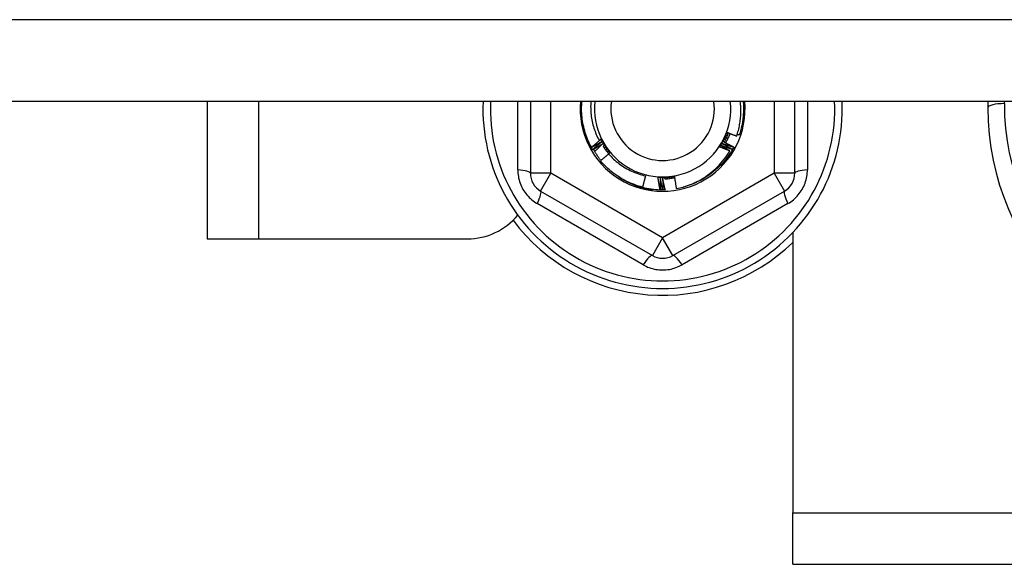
# Model space of a CAD drawing. Header units: inches. Extents: x 96 to 240, y 71 to 103.
# Tile 46 of 77: x 181.75 to 183.64, y 76.45 to 77.5. Entities that reach past the tile are written whole.
import ezdxf

# ---------------------------------------------------------------- set-up
doc = ezdxf.new("R2010")
doc.units = ezdxf.units.IN
doc.header["$MEASUREMENT"] = 0
doc.layers.add('Visible Edges(ANSI)', color=7, linetype='Continuous', lineweight=25)
doc.layers.add('Visible Tangent Edges(ANSI)', color=7, linetype='Continuous', lineweight=25)

msp = doc.modelspace()

# ---------------------------------------------------------------- linework, layer by layer
at = {"layer": 'Visible Edges(ANSI)'}
for p, q in [((238.6077, 77.3412), (168.9738, 77.3412)), ((182.1077, 77.3412), (182.1077, 77.077)), ((182.7287, 77.3412), (182.7287, 77.2031)), ((183.2366, 77.2031), (183.2366, 77.3412)), ((183.6077, 77.3412), (183.6077, 77.3289)), ((182.8461, 77.2526), (182.8459, 77.253)), ((183.1171, 77.2488), (183.1169, 77.2485)), ((183.1196, 77.2533), (183.1194, 77.2529)), ((182.8486, 77.2482), (182.8484, 77.2485)), ((182.8796, 77.2408), (182.8805, 77.242)), ((182.9496, 77.1983), (182.944, 77.1764)), ((182.7484, 77.169), (182.963, 77.0451)), ((182.9632, 77.1727), (182.9629, 77.1708)), ((182.9779, 77.1715), (182.9777, 77.1715)), ((182.983, 77.1715), (182.9826, 77.1715)), ((182.9881, 77.1716), (182.9877, 77.1715)), ((183.0023, 77.0451), (183.2169, 77.169)), ((183.2327, 77.089), (183.2327, 76.551)), ((182.1077, 77.077), (182.2067, 77.077)), ((182.2067, 77.077), (182.6077, 77.077)), ((183.2327, 76.452), (183.2327, 76.551)), ((183.2327, 76.452), (233.9827, 76.452))]:
    msp.add_line(p, q, dxfattribs=at)
at = {"layer": 'Visible Edges(ANSI)', "flags": 128}
for points in [[(182.8459, 77.253), (182.8441, 77.2563), (182.8424, 77.2598), (182.8408, 77.2632), (182.8393, 77.2667), (182.8379, 77.2702), (182.8365, 77.2738), (182.8353, 77.2774), (182.8341, 77.281), (182.833, 77.2847), (182.832, 77.2883), (182.8311, 77.292), (182.8303, 77.2958), (182.8296, 77.2995), (182.829, 77.3032), (182.8284, 77.307), (182.828, 77.3108), (182.8276, 77.3146), (182.8274, 77.3184), (182.8272, 77.3222), (182.8271, 77.326), (182.8272, 77.3298), (182.8273, 77.3336), (182.8275, 77.3374), (182.8278, 77.3412)], [(182.8449, 77.3412), (182.8447, 77.338), (182.8446, 77.3347), (182.8445, 77.3315), (182.8446, 77.3282), (182.8447, 77.325), (182.8448, 77.3218), (182.8451, 77.3185), (182.8454, 77.3153), (182.8458, 77.312), (182.8463, 77.3088), (182.8469, 77.3056), (182.8475, 77.3024), (182.8482, 77.2993), (182.849, 77.2961), (182.8499, 77.293), (182.8508, 77.2899), (182.8518, 77.2868), (182.8529, 77.2837), (182.854, 77.2807), (182.8552, 77.2777), (182.8565, 77.2747), (182.8579, 77.2718), (182.8593, 77.2689), (182.8608, 77.266)], [(183.1251, 77.2746), (183.1259, 77.2772), (183.1268, 77.2799), (183.1275, 77.2826), (183.1283, 77.2854), (183.129, 77.2881), (183.1296, 77.2909), (183.1302, 77.2936), (183.1307, 77.2964), (183.1312, 77.2992), (183.1316, 77.3019), (183.132, 77.3047), (183.1323, 77.3075), (183.1325, 77.3103), (183.1327, 77.3131), (183.1329, 77.3159), (183.133, 77.3187), (183.1331, 77.3216), (183.1331, 77.3244), (183.133, 77.3272), (183.1329, 77.33), (183.1328, 77.3328), (183.1325, 77.3356), (183.1323, 77.3384), (183.132, 77.3412)], [(183.1375, 77.3412), (183.1377, 77.3385), (183.1379, 77.3358), (183.138, 77.3331), (183.1381, 77.3304), (183.1382, 77.3277), (183.1382, 77.3249), (183.1381, 77.3222), (183.138, 77.3195), (183.1378, 77.3168), (183.1376, 77.3141), (183.1374, 77.3114), (183.1371, 77.3087), (183.1367, 77.306), (183.1364, 77.3033), (183.1359, 77.3006), (183.1354, 77.298), (183.1349, 77.2953), (183.1343, 77.2926), (183.1337, 77.29), (183.133, 77.2874), (183.1323, 77.2847), (183.1316, 77.2821), (183.1308, 77.2795), (183.1299, 77.277)], [(182.8608, 77.266), (182.861, 77.2661), (182.8611, 77.2662), (182.8613, 77.2663), (182.8614, 77.2664), (182.8616, 77.2665), (182.8617, 77.2667), (182.8619, 77.2668), (182.862, 77.2669), (182.8622, 77.267), (182.8623, 77.2671), (182.8624, 77.2672), (182.8626, 77.2674), (182.8627, 77.2675), (182.8629, 77.2676), (182.863, 77.2677), (182.8632, 77.2678), (182.8633, 77.2679), (182.8635, 77.2681), (182.8636, 77.2682), (182.8638, 77.2683), (182.8639, 77.2684), (182.8641, 77.2685), (182.8642, 77.2686), (182.8644, 77.2687)], [(182.8644, 77.2687), (182.8647, 77.2682), (182.8651, 77.2677), (182.8654, 77.2671), (182.8658, 77.2666), (182.8661, 77.266), (182.8665, 77.2655), (182.8669, 77.2649), (182.8672, 77.2644), (182.8676, 77.2638), (182.8679, 77.2633), (182.8683, 77.2627), (182.8686, 77.2622), (182.869, 77.2616), (182.8693, 77.2611), (182.8697, 77.2606), (182.8701, 77.26), (182.8704, 77.2595), (182.8708, 77.2589), (182.8711, 77.2584), (182.8715, 77.2578), (182.8718, 77.2573), (182.8722, 77.2567), (182.8726, 77.2562), (182.8729, 77.2556)], [(182.8644, 77.2687), (182.865, 77.2676), (182.8656, 77.2664), (182.8662, 77.2652), (182.8668, 77.2641), (182.8674, 77.2629), (182.8681, 77.2618), (182.8687, 77.2606), (182.8694, 77.2595), (182.8701, 77.2584), (182.8708, 77.2573), (182.8715, 77.2561), (182.8722, 77.255), (182.8729, 77.2539), (182.8736, 77.2529), (182.8744, 77.2518), (182.8751, 77.2507), (182.8759, 77.2496), (182.8767, 77.2486), (182.8775, 77.2475), (182.8783, 77.2465), (182.8791, 77.2454), (182.8799, 77.2444), (182.8807, 77.2434), (182.8816, 77.2424)], [(183.0922, 77.2537), (183.093, 77.2547), (183.0937, 77.2559), (183.0944, 77.257), (183.0951, 77.2581), (183.0957, 77.2592), (183.0964, 77.2603), (183.0971, 77.2615), (183.0977, 77.2626), (183.0984, 77.2638), (183.099, 77.2649), (183.0996, 77.2661), (183.1002, 77.2673), (183.1008, 77.2684), (183.1014, 77.2696), (183.1019, 77.2708), (183.1025, 77.272), (183.103, 77.2732), (183.1036, 77.2744), (183.1041, 77.2756), (183.1046, 77.2768), (183.1051, 77.2781), (183.1056, 77.2793), (183.106, 77.2805), (183.1065, 77.2817)], [(183.0922, 77.2537), (183.0925, 77.2542), (183.0928, 77.2548), (183.0931, 77.2554), (183.0934, 77.256), (183.0937, 77.2566), (183.094, 77.2571), (183.0943, 77.2577), (183.0946, 77.2583), (183.0949, 77.2589), (183.0952, 77.2595), (183.0955, 77.26), (183.0958, 77.2606), (183.0961, 77.2612), (183.0964, 77.2618), (183.0967, 77.2624), (183.097, 77.263), (183.0972, 77.2635), (183.0975, 77.2641), (183.0978, 77.2647), (183.0981, 77.2653), (183.0984, 77.2659), (183.0987, 77.2664), (183.099, 77.267), (183.0993, 77.2676)], [(183.0993, 77.2676), (183.0996, 77.2682), (183.0999, 77.2688), (183.1002, 77.2694), (183.1005, 77.27), (183.1008, 77.2706), (183.1011, 77.2712), (183.1014, 77.2717), (183.1017, 77.2723), (183.102, 77.2729), (183.1023, 77.2735), (183.1026, 77.2741), (183.1029, 77.2747), (183.1032, 77.2753), (183.1035, 77.2759), (183.1038, 77.2764), (183.1041, 77.277), (183.1044, 77.2776), (183.1047, 77.2782), (183.105, 77.2788), (183.1053, 77.2794), (183.1056, 77.28), (183.1059, 77.2806), (183.1062, 77.2811), (183.1065, 77.2817)], [(183.1016, 77.2676), (183.1016, 77.2676), (183.1017, 77.2676), (183.1018, 77.2675), (183.1019, 77.2675), (183.1019, 77.2675), (183.102, 77.2674), (183.1021, 77.2674), (183.1022, 77.2674), (183.1022, 77.2673), (183.1023, 77.2673), (183.1024, 77.2673), (183.1024, 77.2672), (183.1025, 77.2672), (183.1026, 77.2672), (183.1027, 77.2671), (183.1027, 77.2671), (183.1028, 77.2671), (183.1029, 77.267), (183.103, 77.267), (183.103, 77.267), (183.1031, 77.2669), (183.1032, 77.2669), (183.1033, 77.2669), (183.1033, 77.2668)], [(183.1035, 77.2671), (183.1034, 77.2672), (183.1033, 77.2672), (183.1032, 77.2672), (183.1032, 77.2672), (183.1031, 77.2672), (183.103, 77.2673), (183.1029, 77.2673), (183.1028, 77.2673), (183.1028, 77.2673), (183.1027, 77.2673), (183.1026, 77.2674), (183.1025, 77.2674), (183.1024, 77.2674), (183.1024, 77.2674), (183.1023, 77.2674), (183.1022, 77.2675), (183.1021, 77.2675), (183.102, 77.2675), (183.102, 77.2675), (183.1019, 77.2676), (183.1018, 77.2676), (183.1017, 77.2676), (183.1016, 77.2676), (183.1016, 77.2676)], [(183.1032, 77.2666), (183.1035, 77.2672), (183.1038, 77.2678), (183.1041, 77.2684), (183.1044, 77.2689), (183.1046, 77.2695), (183.1049, 77.2701), (183.1052, 77.2707), (183.1054, 77.2712), (183.1057, 77.2718), (183.106, 77.2724), (183.1062, 77.273), (183.1065, 77.2735), (183.1067, 77.2741), (183.107, 77.2747), (183.1072, 77.2753), (183.1074, 77.2759), (183.1077, 77.2765), (183.1079, 77.2771), (183.1082, 77.2777), (183.1084, 77.2782), (183.1086, 77.2788), (183.1088, 77.2794), (183.1091, 77.28), (183.1093, 77.2806)], [(183.1035, 77.2716), (183.1035, 77.2716), (183.1036, 77.2715), (183.1037, 77.2715), (183.1038, 77.2715), (183.1038, 77.2714), (183.1039, 77.2714), (183.104, 77.2714), (183.1041, 77.2713), (183.1041, 77.2713), (183.1042, 77.2713), (183.1043, 77.2712), (183.1044, 77.2712), (183.1044, 77.2712), (183.1045, 77.2711), (183.1046, 77.2711), (183.1046, 77.2711), (183.1047, 77.271), (183.1048, 77.271), (183.1049, 77.271), (183.1049, 77.2709), (183.105, 77.2709), (183.1051, 77.2709), (183.1052, 77.2709), (183.1052, 77.2708)], [(183.1054, 77.2711), (183.1053, 77.2712), (183.1052, 77.2712), (183.1052, 77.2712), (183.1051, 77.2712), (183.105, 77.2712), (183.1049, 77.2713), (183.1048, 77.2713), (183.1047, 77.2713), (183.1047, 77.2713), (183.1046, 77.2713), (183.1045, 77.2713), (183.1044, 77.2714), (183.1043, 77.2714), (183.1043, 77.2714), (183.1042, 77.2714), (183.1041, 77.2714), (183.104, 77.2715), (183.1039, 77.2715), (183.1039, 77.2715), (183.1038, 77.2715), (183.1037, 77.2715), (183.1036, 77.2715), (183.1035, 77.2716), (183.1035, 77.2716)], [(183.1123, 77.2794), (183.112, 77.2787), (183.1117, 77.2779), (183.1114, 77.2771), (183.1111, 77.2764), (183.1107, 77.2756), (183.1104, 77.2749), (183.1101, 77.2741), (183.1097, 77.2734), (183.1094, 77.2726), (183.1091, 77.2719), (183.1087, 77.2711), (183.1083, 77.2704), (183.108, 77.2696), (183.1076, 77.2689), (183.1072, 77.2682), (183.1069, 77.2674), (183.1065, 77.2667), (183.1061, 77.266), (183.1057, 77.2652), (183.1053, 77.2645), (183.1049, 77.2638), (183.1045, 77.2631), (183.1041, 77.2624), (183.1037, 77.2616)], [(183.1052, 77.2756), (183.1053, 77.2756), (183.1054, 77.2755), (183.1054, 77.2755), (183.1055, 77.2755), (183.1056, 77.2754), (183.1057, 77.2754), (183.1057, 77.2754), (183.1058, 77.2754), (183.1059, 77.2753), (183.106, 77.2753), (183.106, 77.2753), (183.1061, 77.2752), (183.1062, 77.2752), (183.1063, 77.2752), (183.1063, 77.2752), (183.1064, 77.2751), (183.1065, 77.2751), (183.1066, 77.2751), (183.1067, 77.275), (183.1067, 77.275), (183.1068, 77.275), (183.1069, 77.2749), (183.107, 77.2749), (183.107, 77.2749)], [(183.1072, 77.2752), (183.1071, 77.2752), (183.107, 77.2752), (183.1069, 77.2753), (183.1068, 77.2753), (183.1068, 77.2753), (183.1067, 77.2753), (183.1066, 77.2753), (183.1065, 77.2753), (183.1064, 77.2754), (183.1064, 77.2754), (183.1063, 77.2754), (183.1062, 77.2754), (183.1061, 77.2754), (183.106, 77.2754), (183.1059, 77.2754), (183.1059, 77.2755), (183.1058, 77.2755), (183.1057, 77.2755), (183.1056, 77.2755), (183.1055, 77.2755), (183.1055, 77.2755), (183.1054, 77.2756), (183.1053, 77.2756), (183.1052, 77.2756)], [(183.1065, 77.2817), (183.1073, 77.2814), (183.108, 77.2811), (183.1088, 77.2808), (183.1096, 77.2805), (183.1103, 77.2802), (183.1111, 77.2799), (183.1119, 77.2796), (183.1127, 77.2793), (183.1134, 77.279), (183.1142, 77.2787), (183.115, 77.2784), (183.1158, 77.2781), (183.1165, 77.2778), (183.1173, 77.2775), (183.1181, 77.2772), (183.1189, 77.2769), (183.1196, 77.2766), (183.1204, 77.2763), (183.1212, 77.276), (183.122, 77.2757), (183.1227, 77.2754), (183.1235, 77.2751), (183.1243, 77.2749), (183.1251, 77.2746)], [(183.1068, 77.2797), (183.1069, 77.2796), (183.107, 77.2796), (183.1071, 77.2796), (183.1071, 77.2795), (183.1072, 77.2795), (183.1073, 77.2795), (183.1074, 77.2795), (183.1074, 77.2794), (183.1075, 77.2794), (183.1076, 77.2794), (183.1077, 77.2794), (183.1078, 77.2793), (183.1078, 77.2793), (183.1079, 77.2793), (183.108, 77.2792), (183.1081, 77.2792), (183.1081, 77.2792), (183.1082, 77.2792), (183.1083, 77.2791), (183.1084, 77.2791), (183.1084, 77.2791), (183.1085, 77.2791), (183.1086, 77.279), (183.1087, 77.279)], [(183.1088, 77.2793), (183.1087, 77.2794), (183.1086, 77.2794), (183.1086, 77.2794), (183.1085, 77.2794), (183.1084, 77.2794), (183.1083, 77.2794), (183.1082, 77.2794), (183.1081, 77.2794), (183.1081, 77.2795), (183.108, 77.2795), (183.1079, 77.2795), (183.1078, 77.2795), (183.1077, 77.2795), (183.1077, 77.2795), (183.1076, 77.2795), (183.1075, 77.2795), (183.1074, 77.2796), (183.1073, 77.2796), (183.1072, 77.2796), (183.1072, 77.2796), (183.1071, 77.2796), (183.107, 77.2796), (183.1069, 77.2796), (183.1068, 77.2797)], [(183.1262, 77.2782), (183.1264, 77.2782), (183.1265, 77.2781), (183.1267, 77.278), (183.1269, 77.278), (183.127, 77.2779), (183.1272, 77.2779), (183.1273, 77.2778), (183.1275, 77.2778), (183.1276, 77.2777), (183.1278, 77.2777), (183.1279, 77.2776), (183.1281, 77.2776), (183.1282, 77.2775), (183.1284, 77.2775), (183.1285, 77.2774), (183.1287, 77.2774), (183.1288, 77.2773), (183.129, 77.2773), (183.1291, 77.2772), (183.1293, 77.2772), (183.1294, 77.2771), (183.1296, 77.2771), (183.1298, 77.277), (183.1299, 77.277)], [(182.8459, 77.253), (182.8466, 77.2536), (182.8474, 77.2542), (182.8481, 77.2548), (182.8488, 77.2554), (182.8496, 77.2561), (182.8503, 77.2567), (182.8511, 77.2573), (182.8518, 77.2579), (182.8525, 77.2585), (182.8533, 77.2591), (182.854, 77.2597), (182.8548, 77.2603), (182.8555, 77.2609), (182.8563, 77.2615), (182.857, 77.2621), (182.8578, 77.2627), (182.8585, 77.2634), (182.8593, 77.264), (182.86, 77.2646), (182.8608, 77.2652), (182.8615, 77.2658), (182.8623, 77.2664), (182.863, 77.267), (182.8638, 77.2676)], [(182.8658, 77.2637), (182.865, 77.2632), (182.8642, 77.2627), (182.8634, 77.2623), (182.8625, 77.2618), (182.8617, 77.2613), (182.8609, 77.2608), (182.8601, 77.2604), (182.8593, 77.2599), (182.8585, 77.2595), (182.8576, 77.259), (182.8568, 77.2585), (182.856, 77.2581), (182.8552, 77.2576), (182.8543, 77.2571), (182.8535, 77.2567), (182.8527, 77.2562), (182.8519, 77.2558), (182.851, 77.2553), (182.8502, 77.2549), (182.8494, 77.2544), (182.8486, 77.254), (182.8477, 77.2535), (182.8469, 77.2531), (182.8461, 77.2526)], [(182.8484, 77.2485), (182.8483, 77.2487), (182.8482, 77.2488), (182.8481, 77.249), (182.848, 77.2492), (182.8479, 77.2494), (182.8478, 77.2495), (182.8477, 77.2497), (182.8476, 77.2499), (182.8475, 77.25), (182.8474, 77.2502), (182.8473, 77.2504), (182.8472, 77.2505), (182.8471, 77.2507), (182.847, 77.2509), (182.8469, 77.2511), (182.8468, 77.2512), (182.8467, 77.2514), (182.8466, 77.2516), (182.8466, 77.2517), (182.8465, 77.2519), (182.8464, 77.2521), (182.8463, 77.2523), (182.8462, 77.2524), (182.8461, 77.2526)], [(182.8484, 77.2485), (182.8491, 77.2491), (182.8498, 77.2498), (182.8505, 77.2504), (182.8513, 77.2511), (182.852, 77.2517), (182.8527, 77.2523), (182.8534, 77.253), (182.8541, 77.2536), (182.8549, 77.2543), (182.8556, 77.2549), (182.8563, 77.2555), (182.857, 77.2562), (182.8578, 77.2568), (182.8585, 77.2574), (182.8592, 77.258), (182.86, 77.2587), (182.8607, 77.2593), (182.8614, 77.2599), (182.8621, 77.2606), (182.8629, 77.2612), (182.8636, 77.2618), (182.8643, 77.2624), (182.8651, 77.263), (182.8658, 77.2637)], [(182.868, 77.2599), (182.8672, 77.2594), (182.8664, 77.2589), (182.8656, 77.2584), (182.8648, 77.2579), (182.864, 77.2574), (182.8632, 77.2569), (182.8623, 77.2564), (182.8615, 77.2559), (182.8607, 77.2554), (182.8599, 77.2549), (182.8591, 77.2544), (182.8583, 77.2539), (182.8575, 77.2534), (182.8567, 77.253), (182.8559, 77.2525), (182.8551, 77.252), (182.8543, 77.2515), (182.8535, 77.251), (182.8527, 77.2505), (182.8519, 77.2501), (182.851, 77.2496), (182.8502, 77.2491), (182.8494, 77.2486), (182.8486, 77.2482)], [(182.8642, 77.2277), (182.8636, 77.2285), (182.8629, 77.2294), (182.8623, 77.2302), (182.8616, 77.2311), (182.861, 77.2319), (182.8603, 77.2328), (182.8597, 77.2337), (182.8591, 77.2345), (182.8585, 77.2354), (182.8579, 77.2363), (182.8573, 77.2372), (182.8567, 77.238), (182.8561, 77.2389), (182.8555, 77.2398), (182.8549, 77.2407), (182.8543, 77.2416), (182.8538, 77.2425), (182.8532, 77.2434), (182.8527, 77.2444), (182.8521, 77.2453), (182.8516, 77.2462), (182.8511, 77.2471), (182.8505, 77.248), (182.85, 77.249)], [(182.8522, 77.2452), (182.8528, 77.2458), (182.8535, 77.2464), (182.8541, 77.2471), (182.8548, 77.2477), (182.8554, 77.2483), (182.8561, 77.2489), (182.8567, 77.2495), (182.8574, 77.2501), (182.858, 77.2507), (182.8587, 77.2514), (182.8594, 77.252), (182.86, 77.2526), (182.8607, 77.2532), (182.8613, 77.2538), (182.862, 77.2544), (182.8626, 77.255), (182.8633, 77.2556), (182.864, 77.2562), (182.8646, 77.2568), (182.8653, 77.2574), (182.866, 77.2581), (182.8666, 77.2587), (182.8673, 77.2593), (182.868, 77.2599)], [(182.8638, 77.2676), (182.8637, 77.2675), (182.8635, 77.2674), (182.8634, 77.2674), (182.8633, 77.2673), (182.8632, 77.2672), (182.8631, 77.2672), (182.8629, 77.2671), (182.8628, 77.267), (182.8627, 77.267), (182.8626, 77.2669), (182.8624, 77.2668), (182.8623, 77.2668), (182.8622, 77.2667), (182.8621, 77.2666), (182.8619, 77.2666), (182.8618, 77.2665), (182.8617, 77.2664), (182.8616, 77.2664), (182.8615, 77.2663), (182.8613, 77.2662), (182.8612, 77.2662), (182.8611, 77.2661), (182.861, 77.266), (182.8608, 77.266)], [(182.8685, 77.2552), (182.8689, 77.2546), (182.8693, 77.2539), (182.8697, 77.2533), (182.8701, 77.2526), (182.8706, 77.252), (182.871, 77.2514), (182.8714, 77.2508), (182.8718, 77.2501), (182.8723, 77.2495), (182.8727, 77.2489), (182.8732, 77.2483), (182.8736, 77.2477), (182.8741, 77.2471), (182.8745, 77.2464), (182.875, 77.2458), (182.8754, 77.2452), (182.8759, 77.2446), (182.8763, 77.244), (182.8768, 77.2434), (182.8773, 77.2428), (182.8778, 77.2423), (182.8782, 77.2417), (182.8787, 77.2411), (182.8792, 77.2405)], [(182.8702, 77.2561), (182.8702, 77.2561), (182.8701, 77.256), (182.87, 77.256), (182.87, 77.2559), (182.8699, 77.2559), (182.8698, 77.2558), (182.8698, 77.2558), (182.8697, 77.2558), (182.8696, 77.2557), (182.8696, 77.2557), (182.8695, 77.2556), (182.8694, 77.2556), (182.8694, 77.2555), (182.8693, 77.2555), (182.8692, 77.2554), (182.8691, 77.2554), (182.8691, 77.2554), (182.869, 77.2553), (182.8689, 77.2553), (182.8689, 77.2552), (182.8688, 77.2552), (182.8687, 77.2551), (182.8687, 77.2551), (182.8686, 77.255)], [(182.8688, 77.2547), (182.8689, 77.2548), (182.8689, 77.2549), (182.869, 77.2549), (182.869, 77.255), (182.8691, 77.255), (182.8692, 77.2551), (182.8692, 77.2551), (182.8693, 77.2552), (182.8693, 77.2553), (182.8694, 77.2553), (182.8695, 77.2554), (182.8695, 77.2554), (182.8696, 77.2555), (182.8696, 77.2555), (182.8697, 77.2556), (182.8697, 77.2557), (182.8698, 77.2557), (182.8699, 77.2558), (182.8699, 77.2558), (182.87, 77.2559), (182.87, 77.2559), (182.8701, 77.256), (182.8702, 77.2561), (182.8702, 77.2561)], [(182.8726, 77.2525), (182.8726, 77.2524), (182.8725, 77.2524), (182.8724, 77.2523), (182.8724, 77.2523), (182.8723, 77.2522), (182.8722, 77.2522), (182.8722, 77.2521), (182.8721, 77.2521), (182.872, 77.252), (182.872, 77.252), (182.8719, 77.2519), (182.8718, 77.2519), (182.8718, 77.2518), (182.8717, 77.2518), (182.8716, 77.2517), (182.8716, 77.2517), (182.8715, 77.2517), (182.8714, 77.2516), (182.8714, 77.2516), (182.8713, 77.2515), (182.8712, 77.2515), (182.8712, 77.2514), (182.8711, 77.2514), (182.871, 77.2513)], [(182.8712, 77.251), (182.8713, 77.2511), (182.8714, 77.2511), (182.8714, 77.2512), (182.8715, 77.2513), (182.8715, 77.2513), (182.8716, 77.2514), (182.8716, 77.2514), (182.8717, 77.2515), (182.8718, 77.2516), (182.8718, 77.2516), (182.8719, 77.2517), (182.8719, 77.2517), (182.872, 77.2518), (182.872, 77.2519), (182.8721, 77.2519), (182.8722, 77.252), (182.8722, 77.252), (182.8723, 77.2521), (182.8723, 77.2522), (182.8724, 77.2522), (182.8724, 77.2523), (182.8725, 77.2523), (182.8726, 77.2524), (182.8726, 77.2525)], [(182.8729, 77.2556), (182.8733, 77.2551), (182.8736, 77.2545), (182.874, 77.254), (182.8744, 77.2534), (182.8747, 77.2528), (182.8751, 77.2523), (182.8754, 77.2517), (182.8758, 77.2512), (182.8762, 77.2506), (182.8765, 77.2501), (182.8769, 77.2495), (182.8772, 77.249), (182.8776, 77.2484), (182.878, 77.2479), (182.8783, 77.2473), (182.8787, 77.2468), (182.879, 77.2462), (182.8794, 77.2457), (182.8798, 77.2451), (182.8801, 77.2446), (182.8805, 77.244), (182.8808, 77.2435), (182.8812, 77.2429), (182.8815, 77.2424)], [(182.8751, 77.2489), (182.8751, 77.2488), (182.875, 77.2488), (182.8749, 77.2487), (182.8749, 77.2487), (182.8748, 77.2486), (182.8747, 77.2486), (182.8747, 77.2485), (182.8746, 77.2485), (182.8746, 77.2484), (182.8745, 77.2484), (182.8744, 77.2483), (182.8744, 77.2483), (182.8743, 77.2482), (182.8742, 77.2482), (182.8742, 77.2481), (182.8741, 77.2481), (182.874, 77.248), (182.874, 77.248), (182.8739, 77.2479), (182.8738, 77.2479), (182.8738, 77.2478), (182.8737, 77.2478), (182.8737, 77.2477), (182.8736, 77.2477)], [(182.8738, 77.2474), (182.8739, 77.2475), (182.8739, 77.2475), (182.874, 77.2476), (182.874, 77.2476), (182.8741, 77.2477), (182.8741, 77.2478), (182.8742, 77.2478), (182.8742, 77.2479), (182.8743, 77.248), (182.8744, 77.248), (182.8744, 77.2481), (182.8745, 77.2481), (182.8745, 77.2482), (182.8746, 77.2483), (182.8746, 77.2483), (182.8747, 77.2484), (182.8747, 77.2484), (182.8748, 77.2485), (182.8749, 77.2486), (182.8749, 77.2486), (182.875, 77.2487), (182.875, 77.2488), (182.8751, 77.2488), (182.8751, 77.2489)], [(183.1119, 77.246), (183.1111, 77.2463), (183.1103, 77.2466), (183.1095, 77.2469), (183.1086, 77.2472), (183.1078, 77.2476), (183.107, 77.2479), (183.1062, 77.2482), (183.1054, 77.2485), (183.1045, 77.2488), (183.1037, 77.2491), (183.1029, 77.2494), (183.1021, 77.2498), (183.1012, 77.2501), (183.1004, 77.2504), (183.0996, 77.2507), (183.0988, 77.251), (183.098, 77.2514), (183.0971, 77.2517), (183.0963, 77.252), (183.0955, 77.2523), (183.0947, 77.2527), (183.0939, 77.253), (183.093, 77.2533), (183.0922, 77.2537)], [(183.0951, 77.2562), (183.0958, 77.2558), (183.0965, 77.2554), (183.0972, 77.255), (183.098, 77.2545), (183.0987, 77.2541), (183.0994, 77.2537), (183.1001, 77.2533), (183.1008, 77.2529), (183.1015, 77.2524), (183.1022, 77.252), (183.1029, 77.2516), (183.1036, 77.2512), (183.1043, 77.2507), (183.105, 77.2503), (183.1057, 77.2499), (183.1064, 77.2495), (183.1071, 77.249), (183.1078, 77.2486), (183.1085, 77.2482), (183.1092, 77.2477), (183.1099, 77.2473), (183.1106, 77.2469), (183.1113, 77.2464), (183.1119, 77.246)], [(183.1169, 77.2485), (183.116, 77.2488), (183.1151, 77.2491), (183.1142, 77.2494), (183.1132, 77.2497), (183.1123, 77.25), (183.1114, 77.2503), (183.1105, 77.2507), (183.1096, 77.251), (183.1087, 77.2513), (183.1078, 77.2516), (183.1069, 77.2519), (183.106, 77.2522), (183.1051, 77.2526), (183.1042, 77.2529), (183.1033, 77.2532), (183.1024, 77.2535), (183.1015, 77.2539), (183.1006, 77.2542), (183.0996, 77.2545), (183.0987, 77.2549), (183.0978, 77.2552), (183.0969, 77.2555), (183.096, 77.2559), (183.0951, 77.2562)], [(183.0974, 77.2599), (183.0982, 77.2595), (183.0991, 77.259), (183.0999, 77.2586), (183.1007, 77.2581), (183.1015, 77.2577), (183.1024, 77.2572), (183.1032, 77.2568), (183.104, 77.2563), (183.1048, 77.2558), (183.1056, 77.2554), (183.1065, 77.2549), (183.1073, 77.2545), (183.1081, 77.254), (183.1089, 77.2535), (183.1097, 77.2531), (183.1106, 77.2526), (183.1114, 77.2521), (183.1122, 77.2517), (183.113, 77.2512), (183.1138, 77.2507), (183.1147, 77.2502), (183.1155, 77.2498), (183.1163, 77.2493), (183.1171, 77.2488)], [(183.1194, 77.2529), (183.1185, 77.2532), (183.1176, 77.2535), (183.1166, 77.2538), (183.1157, 77.254), (183.1148, 77.2543), (183.1139, 77.2546), (183.113, 77.2549), (183.112, 77.2552), (183.1111, 77.2555), (183.1102, 77.2558), (183.1093, 77.2561), (183.1084, 77.2563), (183.1075, 77.2566), (183.1065, 77.2569), (183.1056, 77.2572), (183.1047, 77.2575), (183.1038, 77.2578), (183.1029, 77.2581), (183.102, 77.2584), (183.1011, 77.2587), (183.1001, 77.259), (183.0992, 77.2593), (183.0983, 77.2596), (183.0974, 77.2599)], [(183.0995, 77.2638), (183.1004, 77.2633), (183.1012, 77.2629), (183.1021, 77.2625), (183.1029, 77.2621), (183.1037, 77.2616), (183.1046, 77.2612), (183.1054, 77.2608), (183.1063, 77.2603), (183.1071, 77.2599), (183.1079, 77.2595), (183.1088, 77.259), (183.1096, 77.2586), (183.1104, 77.2582), (183.1113, 77.2577), (183.1121, 77.2573), (183.1129, 77.2568), (183.1138, 77.2564), (183.1146, 77.256), (183.1154, 77.2555), (183.1163, 77.2551), (183.1171, 77.2546), (183.1179, 77.2542), (183.1188, 77.2537), (183.1196, 77.2533)], [(183.1041, 77.2624), (183.1039, 77.2625), (183.1038, 77.2625), (183.1036, 77.2626), (183.1034, 77.2626), (183.1032, 77.2627), (183.103, 77.2627), (183.1028, 77.2628), (183.1026, 77.2628), (183.1024, 77.2629), (183.1022, 77.263), (183.102, 77.263), (183.1018, 77.2631), (183.1017, 77.2631), (183.1015, 77.2632), (183.1013, 77.2632), (183.1011, 77.2633), (183.1009, 77.2634), (183.1007, 77.2634), (183.1005, 77.2635), (183.1003, 77.2635), (183.1001, 77.2636), (183.0999, 77.2636), (183.0997, 77.2637), (183.0995, 77.2638)], [(183.1194, 77.2529), (183.1193, 77.2527), (183.1192, 77.2526), (183.1191, 77.2524), (183.119, 77.2522), (183.1189, 77.2521), (183.1188, 77.2519), (183.1187, 77.2517), (183.1186, 77.2515), (183.1186, 77.2514), (183.1185, 77.2512), (183.1184, 77.251), (183.1183, 77.2509), (183.1182, 77.2507), (183.1181, 77.2505), (183.118, 77.2503), (183.1179, 77.2502), (183.1178, 77.25), (183.1177, 77.2498), (183.1176, 77.2497), (183.1175, 77.2495), (183.1174, 77.2493), (183.1173, 77.2492), (183.1172, 77.249), (183.1171, 77.2488)], [(182.8791, 77.2399), (182.8784, 77.2393), (182.8778, 77.2388), (182.8771, 77.2383), (182.8765, 77.2378), (182.8758, 77.2372), (182.8752, 77.2367), (182.8745, 77.2362), (182.8739, 77.2356), (182.8732, 77.2351), (182.8726, 77.2346), (182.8719, 77.234), (182.8713, 77.2335), (182.8706, 77.233), (182.87, 77.2324), (182.8693, 77.2319), (182.8687, 77.2314), (182.868, 77.2308), (182.8674, 77.2303), (182.8667, 77.2298), (182.8661, 77.2292), (182.8654, 77.2287), (182.8648, 77.2281), (182.8641, 77.2276), (182.8635, 77.2271)], [(182.8778, 77.2454), (182.8777, 77.2453), (182.8776, 77.2453), (182.8776, 77.2452), (182.8775, 77.2452), (182.8774, 77.2451), (182.8774, 77.2451), (182.8773, 77.245), (182.8773, 77.245), (182.8772, 77.2449), (182.8771, 77.2449), (182.8771, 77.2448), (182.877, 77.2448), (182.8769, 77.2447), (182.8769, 77.2447), (182.8768, 77.2446), (182.8768, 77.2446), (182.8767, 77.2445), (182.8766, 77.2444), (182.8766, 77.2444), (182.8765, 77.2443), (182.8764, 77.2443), (182.8764, 77.2442), (182.8763, 77.2442), (182.8763, 77.2441)], [(182.8765, 77.2439), (182.8765, 77.2439), (182.8766, 77.244), (182.8766, 77.2441), (182.8767, 77.2441), (182.8767, 77.2442), (182.8768, 77.2442), (182.8768, 77.2443), (182.8769, 77.2444), (182.877, 77.2444), (182.877, 77.2445), (182.8771, 77.2446), (182.8771, 77.2446), (182.8772, 77.2447), (182.8772, 77.2447), (182.8773, 77.2448), (182.8773, 77.2449), (182.8774, 77.2449), (182.8774, 77.245), (182.8775, 77.2451), (182.8775, 77.2451), (182.8776, 77.2452), (182.8777, 77.2453), (182.8777, 77.2453), (182.8778, 77.2454)], [(182.8815, 77.2424), (182.8814, 77.2423), (182.8813, 77.2422), (182.8812, 77.2421), (182.8811, 77.242), (182.881, 77.2419), (182.8809, 77.2418), (182.8807, 77.2417), (182.8806, 77.2416), (182.8805, 77.2415), (182.8804, 77.2415), (182.8803, 77.2414), (182.8802, 77.2413), (182.8801, 77.2412), (182.8799, 77.2411), (182.8798, 77.241), (182.8797, 77.2409), (182.8796, 77.2408), (182.8795, 77.2407), (182.8794, 77.2406), (182.8793, 77.2406), (182.8792, 77.2405), (182.879, 77.2404), (182.8789, 77.2403), (182.8788, 77.2402)], [(182.8788, 77.2402), (182.8811, 77.2376), (182.8836, 77.2351), (182.886, 77.2327), (182.8886, 77.2303), (182.8911, 77.228), (182.8938, 77.2257), (182.8965, 77.2235), (182.8993, 77.2214), (182.9021, 77.2194), (182.905, 77.2174), (182.9079, 77.2155), (182.9109, 77.2137), (182.9139, 77.2119), (182.917, 77.2103), (182.9201, 77.2087), (182.9232, 77.2072), (182.9264, 77.2058), (182.9296, 77.2044), (182.9329, 77.2032), (182.9362, 77.202), (182.9395, 77.201), (182.9428, 77.2), (182.9462, 77.1991), (182.9496, 77.1983)], [(182.8805, 77.242), (182.8804, 77.2419), (182.8804, 77.2419), (182.8803, 77.2418), (182.8803, 77.2418), (182.8802, 77.2417), (182.8801, 77.2416), (182.8801, 77.2416), (182.88, 77.2415), (182.88, 77.2415), (182.8799, 77.2414), (182.8798, 77.2414), (182.8798, 77.2413), (182.8797, 77.2413), (182.8797, 77.2412), (182.8796, 77.2412), (182.8795, 77.2411), (182.8795, 77.2411), (182.8794, 77.241), (182.8793, 77.241), (182.8793, 77.2409), (182.8792, 77.2408), (182.8792, 77.2408), (182.8791, 77.2407), (182.879, 77.2407)], [(183.1169, 77.2485), (183.1142, 77.2441), (183.1115, 77.2399), (183.1085, 77.2357), (183.1055, 77.2316), (183.1023, 77.2276), (183.099, 77.2238), (183.0956, 77.22), (183.092, 77.2164), (183.0883, 77.2129), (183.0845, 77.2095), (183.0806, 77.2062), (183.0766, 77.2031), (183.0725, 77.2001), (183.0683, 77.1972), (183.064, 77.1945), (183.0597, 77.1919), (183.0552, 77.1894), (183.0507, 77.1871), (183.0461, 77.185), (183.0414, 77.183), (183.0366, 77.1811), (183.0318, 77.1794), (183.027, 77.1779), (183.0221, 77.1765)], [(183.0221, 77.1765), (183.0267, 77.178), (183.0313, 77.1795), (183.0358, 77.1812), (183.0403, 77.1831), (183.0447, 77.1851), (183.0491, 77.1872), (183.0534, 77.1894), (183.0576, 77.1918), (183.0617, 77.1944), (183.0658, 77.197), (183.0698, 77.1998), (183.0737, 77.2027), (183.0774, 77.2057), (183.0811, 77.2089), (183.0847, 77.2121), (183.0882, 77.2155), (183.0916, 77.2189), (183.0948, 77.2225), (183.098, 77.2262), (183.101, 77.23), (183.104, 77.2338), (183.1068, 77.2378), (183.1094, 77.2419), (183.1119, 77.246)], [(182.944, 77.1764), (182.9401, 77.1774), (182.9362, 77.1786), (182.9324, 77.1798), (182.9286, 77.1812), (182.9249, 77.1826), (182.9211, 77.1842), (182.9175, 77.1858), (182.9138, 77.1875), (182.9102, 77.1894), (182.9067, 77.1913), (182.9032, 77.1933), (182.8998, 77.1954), (182.8964, 77.1976), (182.8931, 77.1999), (182.8898, 77.2022), (182.8866, 77.2047), (182.8835, 77.2072), (182.8804, 77.2098), (182.8774, 77.2125), (182.8745, 77.2153), (182.8716, 77.2181), (182.8688, 77.221), (182.8661, 77.224), (182.8635, 77.2271)], [(182.9629, 77.1708), (182.9597, 77.1713), (182.9565, 77.1719), (182.9533, 77.1725), (182.9502, 77.1732), (182.947, 77.174), (182.9439, 77.1749), (182.9408, 77.1758), (182.9377, 77.1768), (182.9346, 77.1778), (182.9316, 77.1789), (182.9285, 77.1801), (182.9255, 77.1813), (182.9226, 77.1826), (182.9196, 77.1839), (182.9167, 77.1853), (182.9138, 77.1868), (182.9109, 77.1883), (182.9081, 77.1899), (182.9053, 77.1916), (182.9025, 77.1933), (182.8998, 77.1951), (182.8971, 77.1969), (182.8945, 77.1988), (182.8919, 77.2007)], [(182.9739, 77.1954), (182.9753, 77.1953), (182.9766, 77.1953), (182.9779, 77.1952), (182.9792, 77.1952), (182.9805, 77.1952), (182.9818, 77.1951), (182.9831, 77.1951), (182.9845, 77.1952), (182.9858, 77.1952), (182.9871, 77.1952), (182.9884, 77.1953), (182.9897, 77.1953), (182.991, 77.1954), (182.9923, 77.1955), (182.9937, 77.1956), (182.995, 77.1957), (182.9963, 77.1959), (182.9976, 77.196), (182.9989, 77.1961), (183.0002, 77.1963), (183.0015, 77.1965), (183.0028, 77.1967), (183.0041, 77.1969), (183.0054, 77.1971)], [(182.9739, 77.1954), (182.9746, 77.1955), (182.9752, 77.1955), (182.9759, 77.1955), (182.9765, 77.1956), (182.9772, 77.1956), (182.9778, 77.1956), (182.9785, 77.1957), (182.9791, 77.1957), (182.9798, 77.1957), (182.9804, 77.1958), (182.9811, 77.1958), (182.9817, 77.1958), (182.9824, 77.1959), (182.9831, 77.1959), (182.9837, 77.1959), (182.9844, 77.196), (182.985, 77.196), (182.9857, 77.196), (182.9863, 77.1961), (182.987, 77.1961), (182.9876, 77.1962), (182.9883, 77.1962), (182.9889, 77.1962), (182.9896, 77.1963)], [(182.9777, 77.1715), (182.9775, 77.1725), (182.9773, 77.1735), (182.9772, 77.1745), (182.977, 77.1755), (182.9768, 77.1765), (182.9767, 77.1775), (182.9765, 77.1785), (182.9764, 77.1795), (182.9762, 77.1805), (182.976, 77.1815), (182.9759, 77.1825), (182.9757, 77.1835), (182.9756, 77.1845), (182.9754, 77.1855), (182.9753, 77.1865), (182.9751, 77.1874), (182.975, 77.1884), (182.9748, 77.1894), (182.9747, 77.1904), (182.9745, 77.1914), (182.9744, 77.1924), (182.9742, 77.1934), (182.9741, 77.1944), (182.9739, 77.1954)], [(182.9783, 77.1942), (182.9783, 77.1932), (182.9783, 77.1923), (182.9783, 77.1913), (182.9783, 77.1904), (182.9783, 77.1894), (182.9783, 77.1885), (182.9783, 77.1876), (182.9783, 77.1866), (182.9783, 77.1857), (182.9782, 77.1847), (182.9782, 77.1838), (182.9782, 77.1828), (182.9782, 77.1819), (182.9782, 77.181), (182.9782, 77.18), (182.9781, 77.1791), (182.9781, 77.1781), (182.9781, 77.1772), (182.9781, 77.1763), (182.978, 77.1753), (182.978, 77.1744), (182.978, 77.1734), (182.978, 77.1725), (182.9779, 77.1715)], [(182.9826, 77.1715), (182.9824, 77.1724), (182.9822, 77.1734), (182.9821, 77.1743), (182.9819, 77.1752), (182.9817, 77.1762), (182.9815, 77.1771), (182.9813, 77.1781), (182.9811, 77.179), (182.9809, 77.18), (182.9808, 77.1809), (182.9806, 77.1818), (182.9804, 77.1828), (182.9802, 77.1837), (182.98, 77.1847), (182.9799, 77.1856), (182.9797, 77.1866), (182.9795, 77.1875), (182.9793, 77.1885), (182.9792, 77.1894), (182.979, 77.1904), (182.9788, 77.1913), (182.9787, 77.1923), (182.9785, 77.1932), (182.9783, 77.1942)], [(182.9827, 77.1941), (182.9827, 77.1931), (182.9828, 77.1922), (182.9828, 77.1913), (182.9828, 77.1903), (182.9828, 77.1894), (182.9829, 77.1884), (182.9829, 77.1875), (182.9829, 77.1865), (182.9829, 77.1856), (182.9829, 77.1847), (182.9829, 77.1837), (182.983, 77.1828), (182.983, 77.1818), (182.983, 77.1809), (182.983, 77.18), (182.983, 77.179), (182.983, 77.1781), (182.983, 77.1771), (182.983, 77.1762), (182.983, 77.1752), (182.983, 77.1743), (182.983, 77.1734), (182.983, 77.1724), (182.983, 77.1715)], [(182.9877, 77.1715), (182.9875, 77.1725), (182.9873, 77.1734), (182.9871, 77.1744), (182.9869, 77.1753), (182.9866, 77.1762), (182.9864, 77.1772), (182.9862, 77.1781), (182.986, 77.179), (182.9858, 77.18), (182.9856, 77.1809), (182.9854, 77.1819), (182.9851, 77.1828), (182.9849, 77.1837), (182.9847, 77.1847), (182.9845, 77.1856), (182.9843, 77.1866), (182.9841, 77.1875), (182.9839, 77.1884), (182.9837, 77.1894), (182.9835, 77.1903), (182.9833, 77.1913), (182.9831, 77.1922), (182.9829, 77.1931), (182.9827, 77.1941)], [(182.9871, 77.1942), (182.9871, 77.1941), (182.9871, 77.194), (182.9871, 77.1939), (182.9871, 77.1938), (182.9871, 77.1938), (182.9871, 77.1937), (182.9871, 77.1936), (182.9871, 77.1935), (182.9871, 77.1934), (182.9871, 77.1933), (182.9871, 77.1933), (182.9871, 77.1932), (182.9871, 77.1931), (182.9871, 77.193), (182.9872, 77.1929), (182.9872, 77.1929), (182.9872, 77.1928), (182.9872, 77.1927), (182.9872, 77.1926), (182.9872, 77.1925), (182.9872, 77.1925), (182.9872, 77.1924), (182.9872, 77.1923), (182.9872, 77.1922)], [(182.9875, 77.1922), (182.9875, 77.1923), (182.9875, 77.1924), (182.9875, 77.1925), (182.9875, 77.1925), (182.9875, 77.1926), (182.9874, 77.1927), (182.9874, 77.1928), (182.9874, 77.1929), (182.9874, 77.1929), (182.9874, 77.193), (182.9873, 77.1931), (182.9873, 77.1932), (182.9873, 77.1933), (182.9873, 77.1934), (182.9873, 77.1934), (182.9872, 77.1935), (182.9872, 77.1936), (182.9872, 77.1937), (182.9872, 77.1938), (182.9872, 77.1938), (182.9871, 77.1939), (182.9871, 77.194), (182.9871, 77.1941), (182.9871, 77.1942)], [(182.9896, 77.1963), (182.9902, 77.1963), (182.9909, 77.1963), (182.9916, 77.1964), (182.9922, 77.1964), (182.9929, 77.1964), (182.9935, 77.1965), (182.9942, 77.1965), (182.9949, 77.1965), (182.9955, 77.1966), (182.9962, 77.1966), (182.9968, 77.1966), (182.9975, 77.1967), (182.9982, 77.1967), (182.9988, 77.1967), (182.9995, 77.1968), (183.0001, 77.1968), (183.0008, 77.1969), (183.0014, 77.1969), (183.0021, 77.1969), (183.0028, 77.197), (183.0034, 77.197), (183.0041, 77.197), (183.0047, 77.1971), (183.0054, 77.1971)], [(182.9914, 77.1944), (182.9915, 77.1943), (182.9915, 77.1942), (182.9915, 77.1941), (182.9915, 77.1941), (182.9915, 77.194), (182.9915, 77.1939), (182.9915, 77.1938), (182.9915, 77.1937), (182.9915, 77.1936), (182.9915, 77.1936), (182.9915, 77.1935), (182.9915, 77.1934), (182.9915, 77.1933), (182.9916, 77.1932), (182.9916, 77.1932), (182.9916, 77.1931), (182.9916, 77.193), (182.9916, 77.1929), (182.9916, 77.1928), (182.9916, 77.1928), (182.9916, 77.1927), (182.9916, 77.1926), (182.9916, 77.1925), (182.9916, 77.1924)], [(182.992, 77.1925), (182.992, 77.1925), (182.9919, 77.1926), (182.9919, 77.1927), (182.9919, 77.1928), (182.9919, 77.1929), (182.9918, 77.1929), (182.9918, 77.193), (182.9918, 77.1931), (182.9918, 77.1932), (182.9918, 77.1933), (182.9917, 77.1933), (182.9917, 77.1934), (182.9917, 77.1935), (182.9917, 77.1936), (182.9916, 77.1937), (182.9916, 77.1937), (182.9916, 77.1938), (182.9916, 77.1939), (182.9916, 77.194), (182.9915, 77.1941), (182.9915, 77.1941), (182.9915, 77.1942), (182.9915, 77.1943), (182.9914, 77.1944)], [(182.9958, 77.1947), (182.9958, 77.1947), (182.9958, 77.1946), (182.9958, 77.1945), (182.9958, 77.1944), (182.9959, 77.1943), (182.9959, 77.1943), (182.9959, 77.1942), (182.9959, 77.1941), (182.9959, 77.194), (182.9959, 77.1939), (182.9959, 77.1939), (182.9959, 77.1938), (182.9959, 77.1937), (182.996, 77.1936), (182.996, 77.1935), (182.996, 77.1934), (182.996, 77.1934), (182.996, 77.1933), (182.996, 77.1932), (182.996, 77.1931), (182.996, 77.193), (182.996, 77.193), (182.996, 77.1929), (182.9961, 77.1928)], [(182.9964, 77.1928), (182.9964, 77.1929), (182.9964, 77.193), (182.9963, 77.1931), (182.9963, 77.1932), (182.9963, 77.1932), (182.9963, 77.1933), (182.9962, 77.1934), (182.9962, 77.1935), (182.9962, 77.1936), (182.9962, 77.1936), (182.9961, 77.1937), (182.9961, 77.1938), (182.9961, 77.1939), (182.9961, 77.1939), (182.996, 77.194), (182.996, 77.1941), (182.996, 77.1942), (182.996, 77.1943), (182.9959, 77.1943), (182.9959, 77.1944), (182.9959, 77.1945), (182.9959, 77.1946), (182.9958, 77.1947), (182.9958, 77.1947)], [(183.0002, 77.1952), (183.0002, 77.1952), (183.0002, 77.1951), (183.0002, 77.195), (183.0002, 77.1949), (183.0002, 77.1948), (183.0002, 77.1948), (183.0002, 77.1947), (183.0003, 77.1946), (183.0003, 77.1945), (183.0003, 77.1944), (183.0003, 77.1944), (183.0003, 77.1943), (183.0003, 77.1942), (183.0003, 77.1941), (183.0003, 77.194), (183.0004, 77.194), (183.0004, 77.1939), (183.0004, 77.1938), (183.0004, 77.1937), (183.0004, 77.1936), (183.0004, 77.1936), (183.0004, 77.1935), (183.0004, 77.1934), (183.0005, 77.1933)], [(183.0008, 77.1934), (183.0008, 77.1934), (183.0008, 77.1935), (183.0007, 77.1936), (183.0007, 77.1937), (183.0007, 77.1938), (183.0006, 77.1938), (183.0006, 77.1939), (183.0006, 77.194), (183.0006, 77.1941), (183.0005, 77.1941), (183.0005, 77.1942), (183.0005, 77.1943), (183.0005, 77.1944), (183.0004, 77.1945), (183.0004, 77.1945), (183.0004, 77.1946), (183.0003, 77.1947), (183.0003, 77.1948), (183.0003, 77.1948), (183.0003, 77.1949), (183.0002, 77.195), (183.0002, 77.1951), (183.0002, 77.1952), (183.0002, 77.1952)], [(183.0045, 77.1959), (183.0045, 77.1958), (183.0045, 77.1957), (183.0045, 77.1956), (183.0045, 77.1956), (183.0046, 77.1955), (183.0046, 77.1954), (183.0046, 77.1953), (183.0046, 77.1953), (183.0046, 77.1952), (183.0046, 77.1951), (183.0047, 77.195), (183.0047, 77.1949), (183.0047, 77.1949), (183.0047, 77.1948), (183.0047, 77.1947), (183.0047, 77.1946), (183.0047, 77.1945), (183.0048, 77.1945), (183.0048, 77.1944), (183.0048, 77.1943), (183.0048, 77.1942), (183.0048, 77.1941), (183.0048, 77.1941), (183.0049, 77.194)], [(183.0052, 77.194), (183.0052, 77.1941), (183.0051, 77.1942), (183.0051, 77.1943), (183.0051, 77.1943), (183.005, 77.1944), (183.005, 77.1945), (183.005, 77.1946), (183.005, 77.1947), (183.0049, 77.1947), (183.0049, 77.1948), (183.0049, 77.1949), (183.0048, 77.195), (183.0048, 77.195), (183.0048, 77.1951), (183.0047, 77.1952), (183.0047, 77.1953), (183.0047, 77.1953), (183.0047, 77.1954), (183.0046, 77.1955), (183.0046, 77.1956), (183.0046, 77.1957), (183.0045, 77.1957), (183.0045, 77.1958), (183.0045, 77.1959)], [(183.0054, 77.1971), (183.0055, 77.1961), (183.0057, 77.1952), (183.0058, 77.1942), (183.006, 77.1932), (183.0061, 77.1922), (183.0063, 77.1912), (183.0064, 77.1903), (183.0065, 77.1893), (183.0067, 77.1883), (183.0068, 77.1874), (183.007, 77.1864), (183.0072, 77.1854), (183.0073, 77.1844), (183.0075, 77.1835), (183.0076, 77.1825), (183.0078, 77.1815), (183.0079, 77.1805), (183.0081, 77.1796), (183.0083, 77.1786), (183.0084, 77.1776), (183.0086, 77.1766), (183.0088, 77.1757), (183.0089, 77.1747), (183.0091, 77.1737)], [(182.9826, 77.1715), (182.9824, 77.1715), (182.9822, 77.1715), (182.982, 77.1715), (182.9818, 77.1715), (182.9816, 77.1715), (182.9815, 77.1715), (182.9813, 77.1715), (182.9811, 77.1715), (182.9809, 77.1715), (182.9807, 77.1715), (182.9805, 77.1715), (182.9803, 77.1715), (182.9801, 77.1715), (182.9799, 77.1715), (182.9797, 77.1715), (182.9795, 77.1715), (182.9793, 77.1715), (182.9791, 77.1715), (182.9789, 77.1715), (182.9787, 77.1715), (182.9785, 77.1715), (182.9783, 77.1715), (182.9781, 77.1715), (182.9779, 77.1715)], [(182.9877, 77.1715), (182.9875, 77.1715), (182.9874, 77.1715), (182.9872, 77.1715), (182.987, 77.1715), (182.9868, 77.1715), (182.9866, 77.1715), (182.9864, 77.1715), (182.9862, 77.1715), (182.986, 77.1715), (182.9858, 77.1715), (182.9856, 77.1715), (182.9854, 77.1715), (182.9852, 77.1715), (182.985, 77.1715), (182.9848, 77.1715), (182.9846, 77.1715), (182.9844, 77.1715), (182.9842, 77.1715), (182.984, 77.1715), (182.9838, 77.1715), (182.9836, 77.1715), (182.9834, 77.1715), (182.9832, 77.1715), (182.983, 77.1715)]]:
    msp.add_lwpolyline(points, dxfattribs=at)
at = {"layer": 'Visible Edges(ANSI)'}
for centre, radius, start, end in [((182.9827, 77.327), 0.3452, 177.6366, 2.3634), ((182.9827, 77.327), 0.1585, 174.8467, 5.1533), ((182.9827, 77.327), 0.1309, 173.7578, 6.2422), ((184.1077, 77.3289), 0.5, 180, 270), ((182.7681, 77.2031), 0.0394, 180, 240), ((182.9827, 77.327), 0.1348, 271.898, 279.8922), ((183.1972, 77.2031), 0.0394, 300, 0), ((182.9827, 77.327), 0.1555, 255.6, 268.1697), ((182.9827, 77.327), 0.1555, 279.7938, 284.688), ((182.6077, 77.202), 0.125, 270, 320.6904), ((182.9827, 77.327), 0.3583, 216.69, 314.2509), ((182.9827, 77.0792), 0.0394, 240, 300)]:
    msp.add_arc(centre, radius, start, end, dxfattribs=at)
at = {"layer": 'Visible Tangent Edges(ANSI)'}
for p, q in [((238.6077, 77.4981), (168.9738, 77.4981)), ((182.2067, 77.3412), (182.2067, 77.077)), ((182.7045, 77.2095), (182.7045, 77.3412)), ((182.7681, 77.2031), (182.7681, 77.3412)), ((183.1972, 77.3412), (183.1972, 77.2031)), ((183.2608, 77.3412), (183.2608, 77.2095)), ((183.6392, 77.337), (183.6392, 77.3412)), ((182.7681, 77.2031), (182.7287, 77.2031)), ((182.7484, 77.169), (182.7681, 77.2031)), ((182.9827, 77.0792), (182.7681, 77.2031)), ((183.1972, 77.2031), (182.9827, 77.0792)), ((183.2366, 77.2031), (183.1972, 77.2031)), ((183.1972, 77.2031), (183.2169, 77.169)), ((182.9453, 77.0273), (182.7418, 77.1448)), ((183.2235, 77.1448), (183.02, 77.0273)), ((182.9827, 77.0792), (182.963, 77.0451)), ((183.0023, 77.0451), (182.9827, 77.0792)), ((183.2327, 76.551), (233.9827, 76.551))]:
    msp.add_line(p, q, dxfattribs=at)
at = {"layer": 'Visible Tangent Edges(ANSI)', "flags": 128}
for points in [[(182.7045, 77.2095), (182.7046, 77.2063), (182.7048, 77.203), (182.7051, 77.1998), (182.7056, 77.1966), (182.7062, 77.1934), (182.707, 77.1902), (182.7079, 77.1871), (182.709, 77.184), (182.7102, 77.1809), (182.7115, 77.1779), (182.7129, 77.175), (182.7145, 77.1721), (182.7162, 77.1693), (182.718, 77.1666), (182.72, 77.164), (182.722, 77.1614), (182.7242, 77.159), (182.7264, 77.1566), (182.7288, 77.1544), (182.7312, 77.1522), (182.7338, 77.1502), (182.7364, 77.1483), (182.7391, 77.1465), (182.7418, 77.1448)], [(183.2235, 77.1448), (183.2262, 77.1465), (183.2289, 77.1483), (183.2315, 77.1502), (183.2341, 77.1522), (183.2365, 77.1544), (183.2389, 77.1566), (183.2411, 77.159), (183.2433, 77.1614), (183.2453, 77.164), (183.2473, 77.1666), (183.2491, 77.1693), (183.2508, 77.1721), (183.2524, 77.175), (183.2538, 77.1779), (183.2551, 77.1809), (183.2563, 77.184), (183.2574, 77.1871), (183.2583, 77.1902), (183.2591, 77.1934), (183.2597, 77.1966), (183.2602, 77.1998), (183.2605, 77.203), (183.2608, 77.2063), (183.2608, 77.2095)], [(182.9453, 77.0273), (182.9481, 77.0258), (182.951, 77.0244), (182.954, 77.023), (182.9571, 77.0219), (182.9601, 77.0208), (182.9633, 77.0199), (182.9665, 77.0191), (182.9697, 77.0185), (182.9729, 77.018), (182.9761, 77.0176), (182.9794, 77.0174), (182.9827, 77.0173), (182.986, 77.0174), (182.9892, 77.0176), (182.9925, 77.018), (182.9957, 77.0185), (182.9989, 77.0191), (183.0021, 77.0199), (183.0052, 77.0208), (183.0083, 77.0219), (183.0113, 77.0231), (183.0143, 77.0244), (183.0172, 77.0258), (183.02, 77.0273)]]:
    msp.add_lwpolyline(points, dxfattribs=at)
at = {"layer": 'Visible Tangent Edges(ANSI)'}
for centre, radius, start, end in [((182.9827, 77.327), 0.3308, 177.5343, 2.4657), ((182.9827, 77.327), 0.0994, 171.768, 8.232), ((184.1077, 77.337), 0.4685, 180, 270)]:
    msp.add_arc(centre, radius, start, end, dxfattribs=at)
for centre, major_axis, ratio, start_param, end_param in [((183.6392, 77.3289), (-0.0315, 0), 0.254784, 4.712389, 6.283185), ((182.6893, 77.2031), (0.0394, 0), 0.175929, 0, 1.176113), ((183.276, 77.2031), (-0.0394, 0), 0.175929, 5.107073, 6.283185), ((182.7287, 77.1349), (0.0197, 0.0341), 0.175929, 5.107073, 6.283185), ((183.2366, 77.1349), (-0.0197, 0.0341), 0.175929, 0, 1.176113), ((182.9433, 77.011), (0.0197, 0.0341), 0.175929, 0, 1.176113), ((183.022, 77.011), (-0.0197, 0.0341), 0.175929, 5.107073, 6.283185)]:
    msp.add_ellipse(centre, major_axis=major_axis, ratio=ratio, start_param=start_param, end_param=end_param, dxfattribs=at)

doc.saveas('drawing.dxf')
